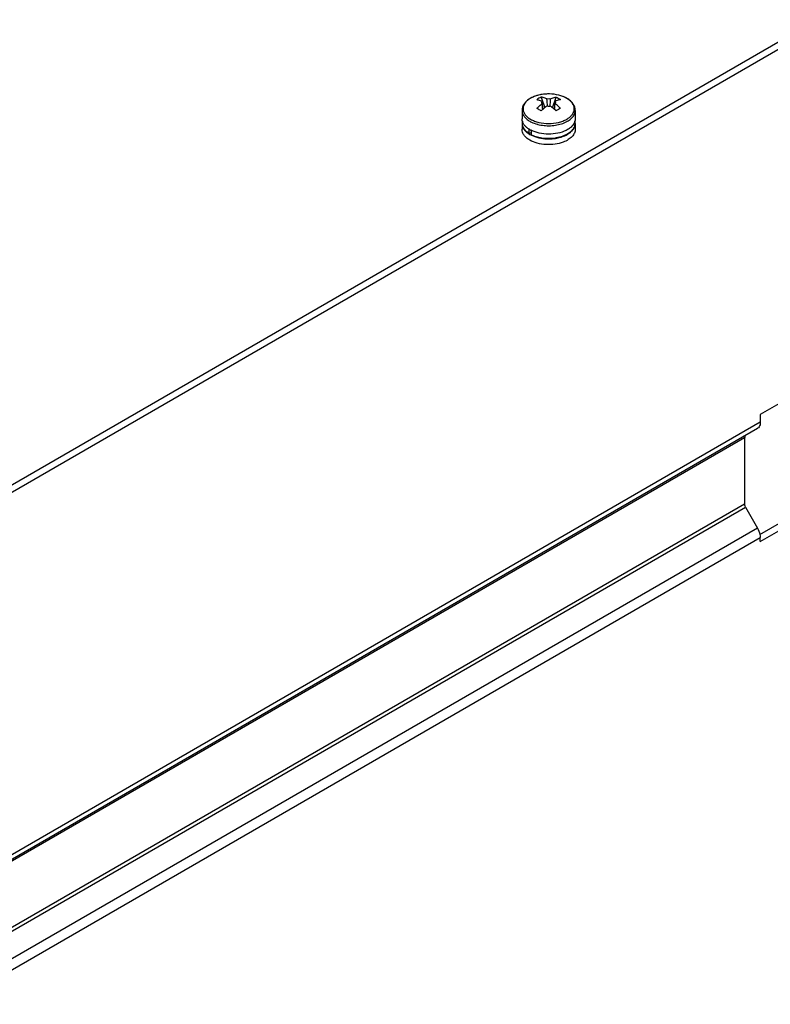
# Model space of a CAD drawing. Header units: millimetres. Extents: x 186 to 1445, y 622 to 1655.
# Tile 27 of 30: x 1066 to 1235, y 1074 to 1296. Entities that reach past the tile are written whole.
import ezdxf

# ---------------------------------------------------------------- set-up
doc = ezdxf.new("R2010")
doc.units = ezdxf.units.MM
doc.header["$LTSCALE"] = 148.057049
doc.layers.get('0').update_dxf_attribs({"linetype": 'CONTINUOUS'})

msp = doc.modelspace()

# ---------------------------------------------------------------- linework, layer by layer
at = {"color": 7, "linetype": 'CONTINUOUS'}
for p, q in [((989.59, 1148.26), (1245.56, 1296.04)), ((624.72, 935.97), (1246.97, 1295.22)), ((1183.42, 1278.6), (1184.24, 1276.21)), ((1185.27, 1279.3), (1185.06, 1279.3)), ((1185.96, 1276.21), (1186.79, 1278.6)), ((1183.69, 1277.12), (1183.65, 1277.63)), ((1186.52, 1277.12), (1186.55, 1277.63)), ((1179.1, 1275.61), (1179.1, 1273.71)), ((1191.1, 1275.61), (1191.1, 1273.71)), ((1179.1, 1272.65), (1179.1, 1271.34)), ((1179.2, 1273.09), (1179.2, 1272.65)), ((1191, 1273.19), (1191, 1272.65)), ((1191.1, 1272.65), (1191.1, 1271.34)), ((1180.71, 1270.38), (1180.71, 1271.38)), ((1180.71, 1270.38), (1181.17, 1270.64)), ((1181.17, 1271.13), (1181.17, 1270.11)), ((1254.04, 1219.29), (1232.83, 1207.04)), ((1232.83, 1205.31), (617.65, 850.14)), ((1232.83, 1207.04), (1232.83, 1205.31)), ((617.04, 848.77), (1232.22, 1203.95)), ((614.11, 846.71), (1229.29, 1201.88)), ((1229.29, 1201.88), (1229.29, 1186.85)), ((1232.76, 1180.05), (1252.63, 1191.53)), ((1232.83, 1178.46), (1254.04, 1190.71)), ((1229.29, 1186.85), (614.11, 831.67)), ((614.32, 830.98), (1229.5, 1186.15)), ((1229.5, 1186.15), (1232.21, 1181.46)), ((1232.21, 1181.46), (617.03, 826.29)), ((617.65, 824.2), (1232.83, 1179.37)), ((1232.83, 1178.46), (1232.83, 1179.37))]:
    msp.add_line(p, q, dxfattribs=at)
for centre, radius, start, end in [((1183.78, 1273.55), 5.51, 119.0065, 119.9972), ((1186.49, 1272.13), 7.16, 120.0294, 124.7118), ((1184.89, 1270.71), 8.57, 101.5666, 105.9939), ((1186.32, 1272.42), 6.82, 115.172, 120.0093), ((1185.05, 1269.86), 9.44, 95.3493, 101.5105), ((1185.1, 1269.41), 9.89, 90.2317, 95.363), ((2033.41, 1334.14), 850.6, 183.77, 183.88375), ((346.03, 1333.49), 841.34, 356.11741, 356.2324), ((1186.49, 1273.66), 5.38, 59.4214, 60.0014), ((1828.05, 1323), 646.03, 184.07333, 184.19068), ((1196.82, 1259.32), 19.03, 118.3282, 120.0319), ((1192.72, 1265.74), 13.48, 131.7404, 133.6591), ((1192.52, 1265.97), 13.18, 131.5865, 131.7365), ((1177.68, 1265.97), 13.18, 48.2641, 48.414), ((1177.48, 1265.74), 13.48, 46.3412, 48.2602), ((1198.31, 1256.72), 22.03, 120.0088, 121.5534), ((1181.23, 1272.63), 2.14, 165.0853, 165.6555), ((1181.27, 1273.74), 2.17, 195.812, 197.3804), ((1184.81, 1280.79), 8.62, 254.513, 255.5139), ((1188.97, 1273.73), 2.13, 345.1192, 345.7092), ((1183.76, 1276.29), 5.8, 240.0091, 241.778), ((1183.89, 1276.53), 6.08, 241.773, 242.9046), ((1183.94, 1276.64), 6.2, 242.9014, 243.0495), ((1185.43, 1277.71), 8.5, 284.1274, 287.5044), ((1185.48, 1277.43), 8.15, 285.4316, 287.7049), ((1187.01, 1274.26), 4.62, 304.7287, 307.6567), ((1186.95, 1274.42), 4.85, 303.8212, 306.8799), ((1185.1, 1279.53), 10.35, 265.1504, 274.5651)]:
    msp.add_arc(centre, radius, start, end, dxfattribs=at)
for points, knots in [([(1185.06, 1279.3), (1184.31, 1279.3), (1183.19, 1279.17), (1181.82, 1278.74), (1180.92, 1278.31), (1180.16, 1277.77), (1179.57, 1277.13), (1179.19, 1276.4), (1179.1, 1275.87), (1179.1, 1275.61)], [0, 0, 0, 0, 0.293749, 0.43251, 0.562499, 0.682797, 0.794111, 0.898765, 1, 1, 1, 1]), ([(1181.02, 1278.33), (1180.99, 1278.31), (1180.87, 1278.23), (1180.75, 1278.16), (1180.66, 1278.1)], [0, 0, 0, 0, 0.254436, 1, 1, 1, 1]), ([(1181.71, 1278.67), (1181.66, 1278.64), (1181.45, 1278.55), (1181.25, 1278.45), (1181.1, 1278.37)], [0, 0, 0, 0, 0.255871, 1, 1, 1, 1]), ([(1182.53, 1278.95), (1182.46, 1278.93), (1182.18, 1278.85), (1181.91, 1278.75), (1181.71, 1278.67)], [0, 0, 0, 0, 0.255495, 1, 1, 1, 1]), ([(1184.66, 1278.21), (1184.55, 1278.25), (1184.15, 1278.41), (1183.73, 1278.53), (1183.42, 1278.6)], [0, 0, 0, 0, 0.259932, 1, 1, 1, 1]), ([(1184.66, 1278.21), (1184.73, 1278.22), (1185.02, 1278.26), (1185.33, 1278.25), (1185.54, 1278.21)], [0, 0, 0, 0, 0.248584, 1, 1, 1, 1]), ([(1189.23, 1278.31), (1188.66, 1278.63), (1187.36, 1279.12), (1185.99, 1279.29), (1185.27, 1279.3)], [0, 0, 0, 0, 0.477958, 1, 1, 1, 1]), ([(1189.18, 1278.33), (1188.63, 1278.65), (1187.34, 1279.12), (1185.98, 1279.29), (1185.27, 1279.3)], [0, 0, 0, 0, 0.474467, 1, 1, 1, 1]), ([(1185.54, 1278.21), (1185.65, 1278.25), (1186.05, 1278.41), (1186.47, 1278.53), (1186.79, 1278.6)], [0, 0, 0, 0, 0.259932, 1, 1, 1, 1]), ([(1186.79, 1278.6), (1186.87, 1278.56), (1187.22, 1278.38), (1187.55, 1278.18), (1187.79, 1278.02)], [0, 0, 0, 0, 0.247146, 1, 1, 1, 1]), ([(1191.1, 1275.61), (1191.1, 1275.87), (1191.01, 1276.41), (1190.61, 1277.15), (1190.01, 1277.8), (1189.5, 1278.15), (1189.23, 1278.31)], [0, 0, 0, 0, 0.230815, 0.469707, 0.724316, 1, 1, 1, 1]), ([(1189.81, 1277.9), (1189.76, 1277.93), (1189.58, 1278.08), (1189.38, 1278.21), (1189.23, 1278.3)], [0, 0, 0, 0, 0.242161, 1, 1, 1, 1]), ([(1180.66, 1278.1), (1180.44, 1277.95), (1180.06, 1277.63), (1179.61, 1277.06), (1179.35, 1276.45), (1179.3, 1275.81), (1179.46, 1275.18), (1179.81, 1274.59), (1180.34, 1274.05), (1180.78, 1273.75), (1181.02, 1273.61)], [0, 0, 0, 0, 0.139726, 0.265415, 0.380136, 0.48952, 0.600741, 0.720413, 0.852909, 1, 1, 1, 1]), ([(1182.41, 1278.02), (1182.51, 1278), (1182.94, 1277.9), (1183.35, 1277.76), (1183.65, 1277.63)], [0, 0, 0, 0, 0.240489, 1, 1, 1, 1]), ([(1182.41, 1276.07), (1182.51, 1276.17), (1182.91, 1276.53), (1183.33, 1276.88), (1183.65, 1277.12)], [0, 0, 0, 0, 0.256197, 1, 1, 1, 1]), ([(1183.42, 1275.49), (1183.33, 1275.54), (1183, 1275.74), (1182.66, 1275.94), (1182.41, 1276.07)], [0, 0, 0, 0, 0.258905, 1, 1, 1, 1]), ([(1183.59, 1277.33), (1183.58, 1277.38), (1183.59, 1277.48), (1183.63, 1277.58), (1183.65, 1277.63)], [0, 0, 0, 0, 0.48989, 1, 1, 1, 1]), ([(1183.65, 1277.12), (1183.64, 1277.13), (1183.61, 1277.2), (1183.59, 1277.27), (1183.59, 1277.33)], [0, 0, 0, 0, 0.258575, 1, 1, 1, 1]), ([(1184.66, 1276.54), (1184.58, 1276.48), (1184.28, 1276.25), (1183.99, 1276.01), (1183.77, 1275.82)], [0, 0, 0, 0, 0.245334, 1, 1, 1, 1]), ([(1185.54, 1276.54), (1185.47, 1276.52), (1185.18, 1276.48), (1184.88, 1276.5), (1184.66, 1276.54)], [0, 0, 0, 0, 0.248585, 1, 1, 1, 1]), ([(1185.54, 1276.54), (1185.62, 1276.48), (1185.92, 1276.25), (1186.21, 1276.01), (1186.43, 1275.82)], [0, 0, 0, 0, 0.245334, 1, 1, 1, 1]), ([(1187.79, 1278.02), (1187.69, 1278), (1187.26, 1277.9), (1186.85, 1277.76), (1186.55, 1277.63)], [0, 0, 0, 0, 0.240489, 1, 1, 1, 1]), ([(1186.55, 1277.63), (1186.57, 1277.58), (1186.61, 1277.48), (1186.62, 1277.38), (1186.61, 1277.33)], [0, 0, 0, 0, 0.51011, 1, 1, 1, 1]), ([(1186.61, 1277.33), (1186.61, 1277.31), (1186.6, 1277.24), (1186.58, 1277.17), (1186.55, 1277.12)], [0, 0, 0, 0, 0.244105, 1, 1, 1, 1]), ([(1187.79, 1276.07), (1187.69, 1276.17), (1187.29, 1276.53), (1186.87, 1276.88), (1186.55, 1277.12)], [0, 0, 0, 0, 0.256196, 1, 1, 1, 1]), ([(1189.18, 1273.61), (1189.4, 1273.74), (1189.79, 1274), (1190.29, 1274.48), (1190.65, 1274.99), (1190.85, 1275.54), (1190.89, 1276.11), (1190.77, 1276.67), (1190.49, 1277.21), (1190.21, 1277.53), (1190.06, 1277.68)], [0, 0, 0, 0, 0.150085, 0.286831, 0.411377, 0.52671, 0.637664, 0.750119, 0.869581, 1, 1, 1, 1]), ([(1190.06, 1277.68), (1190.04, 1277.69), (1189.96, 1277.77), (1189.87, 1277.84), (1189.81, 1277.9)], [0, 0, 0, 0, 0.245762, 1, 1, 1, 1]), ([(1179.1, 1275.61), (1179.1, 1275.38), (1179.19, 1274.9), (1179.55, 1274.24), (1180.12, 1273.64), (1180.59, 1273.31), (1180.86, 1273.16)], [0, 0, 0, 0, 0.217771, 0.450952, 0.71019, 1, 1, 1, 1]), ([(1179.18, 1273.15), (1179.17, 1273.2), (1179.12, 1273.38), (1179.1, 1273.57), (1179.1, 1273.71)], [0, 0, 0, 0, 0.253097, 1, 1, 1, 1]), ([(1188.31, 1272.68), (1188.71, 1272.83), (1189.45, 1273.17), (1190.36, 1273.86), (1190.87, 1274.57), (1191.07, 1275.17), (1191.1, 1275.46), (1191.1, 1275.61)], [0, 0, 0, 0, 0.300145, 0.564036, 0.792801, 0.897957, 1, 1, 1, 1]), ([(1191.1, 1273.71), (1191.1, 1273.67), (1191.1, 1273.5), (1191.07, 1273.33), (1191.04, 1273.21)], [0, 0, 0, 0, 0.248605, 1, 1, 1, 1]), ([(1179.17, 1273.15), (1179.15, 1273.11), (1179.12, 1272.95), (1179.1, 1272.78), (1179.1, 1272.65)], [0, 0, 0, 0, 0.252546, 1, 1, 1, 1]), ([(1179.1, 1272.65), (1179.1, 1272.42), (1179.19, 1271.94), (1179.55, 1271.28), (1180.12, 1270.68), (1180.59, 1270.35), (1180.86, 1270.2)], [0, 0, 0, 0, 0.21777, 0.45095, 0.710189, 1, 1, 1, 1]), ([(1180.86, 1271.26), (1180.65, 1271.38), (1180.27, 1271.63), (1179.78, 1272.08), (1179.42, 1272.56), (1179.25, 1272.92), (1179.2, 1273.09)], [0, 0, 0, 0, 0.282338, 0.541724, 0.779587, 1, 1, 1, 1]), ([(1180.71, 1270.38), (1180.48, 1270.52), (1180.07, 1270.84), (1179.58, 1271.4), (1179.27, 1272.01), (1179.2, 1272.44), (1179.2, 1272.65)], [0, 0, 0, 0, 0.286551, 0.544642, 0.779153, 1, 1, 1, 1]), ([(1180.86, 1273.16), (1180.98, 1273.09), (1181.51, 1272.81), (1182.07, 1272.61), (1182.5, 1272.49)], [0, 0, 0, 0, 0.237022, 1, 1, 1, 1]), ([(1181.02, 1273.61), (1181.3, 1273.45), (1181.91, 1273.17), (1183.26, 1272.76), (1185.1, 1272.56), (1186.94, 1272.76), (1188.29, 1273.17), (1188.9, 1273.45), (1189.18, 1273.61)], [0, 0, 0, 0, 0.114244, 0.237512, 0.499964, 0.762438, 0.885727, 1, 1, 1, 1]), ([(1182.65, 1272.45), (1183.11, 1272.33), (1184.07, 1272.16), (1185.53, 1272.12), (1186.96, 1272.28), (1187.88, 1272.52), (1188.31, 1272.68)], [0, 0, 0, 0, 0.2493, 0.505844, 0.759372, 1, 1, 1, 1]), ([(1191.03, 1273.18), (1190.99, 1273.02), (1190.86, 1272.7), (1190.56, 1272.24), (1190.15, 1271.82), (1189.83, 1271.57), (1189.65, 1271.45)], [0, 0, 0, 0, 0.223618, 0.462344, 0.72045, 1, 1, 1, 1]), ([(1191, 1272.65), (1191, 1272.47), (1190.95, 1272.09), (1190.71, 1271.55), (1190.33, 1271.04), (1190.01, 1270.75), (1189.83, 1270.61)], [0, 0, 0, 0, 0.225848, 0.462673, 0.719041, 1, 1, 1, 1]), ([(1189.86, 1270.54), (1190.05, 1270.68), (1190.39, 1270.98), (1190.79, 1271.51), (1191.04, 1272.07), (1191.1, 1272.46), (1191.1, 1272.65)], [0, 0, 0, 0, 0.281823, 0.538443, 0.774907, 1, 1, 1, 1]), ([(1191.1, 1272.65), (1191.1, 1272.7), (1191.09, 1272.88), (1191.06, 1273.07), (1191.02, 1273.21)], [0, 0, 0, 0, 0.248273, 1, 1, 1, 1]), ([(1180.86, 1268.89), (1180.59, 1269.04), (1180.12, 1269.37), (1179.55, 1269.97), (1179.19, 1270.64), (1179.1, 1271.11), (1179.1, 1271.34)], [0, 0, 0, 0, 0.28981, 0.549049, 0.782229, 1, 1, 1, 1]), ([(1180.86, 1270.2), (1181.34, 1269.92), (1182.45, 1269.48), (1183.61, 1269.27), (1184.23, 1269.22)], [0, 0, 0, 0, 0.475378, 1, 1, 1, 1]), ([(1189.02, 1271.09), (1188.44, 1270.8), (1187.13, 1270.38), (1185.07, 1270.18), (1183.01, 1270.39), (1181.71, 1270.82), (1181.14, 1271.11)], [0, 0, 0, 0, 0.239805, 0.500629, 0.761112, 1, 1, 1, 1]), ([(1183.57, 1269.36), (1183.13, 1269.43), (1182.31, 1269.61), (1181.52, 1269.93), (1181.17, 1270.11)], [0, 0, 0, 0, 0.51917, 1, 1, 1, 1]), ([(1186.58, 1269.35), (1186.33, 1269.31), (1185.33, 1269.2), (1184.31, 1269.24), (1183.57, 1269.36)], [0, 0, 0, 0, 0.249128, 1, 1, 1, 1]), ([(1185.92, 1269.22), (1186.06, 1269.23), (1186.59, 1269.28), (1187.12, 1269.38), (1187.5, 1269.47)], [0, 0, 0, 0, 0.254428, 1, 1, 1, 1]), ([(1187.65, 1269.58), (1187.56, 1269.55), (1187.21, 1269.46), (1186.85, 1269.39), (1186.58, 1269.35)], [0, 0, 0, 0, 0.245666, 1, 1, 1, 1]), ([(1189.64, 1270.47), (1189.52, 1270.39), (1188.99, 1270.06), (1188.41, 1269.81), (1187.96, 1269.67)], [0, 0, 0, 0, 0.234385, 1, 1, 1, 1]), ([(1187.98, 1269.61), (1188.14, 1269.66), (1188.72, 1269.86), (1189.27, 1270.14), (1189.65, 1270.39)], [0, 0, 0, 0, 0.264764, 1, 1, 1, 1]), ([(1191.1, 1271.34), (1191.1, 1271.2), (1191.07, 1270.91), (1190.88, 1270.33), (1190.39, 1269.63), (1189.51, 1268.94), (1188.8, 1268.6), (1188.41, 1268.45)], [0, 0, 0, 0, 0.102551, 0.208113, 0.437168, 0.700616, 1, 1, 1, 1]), ([(1189.65, 1271.45), (1189.6, 1271.42), (1189.4, 1271.29), (1189.18, 1271.17), (1189.02, 1271.09)], [0, 0, 0, 0, 0.243022, 1, 1, 1, 1]), ([(1188.41, 1268.45), (1187.81, 1268.22), (1186.51, 1267.91), (1184.51, 1267.83), (1182.57, 1268.13), (1181.38, 1268.59), (1180.86, 1268.89)], [0, 0, 0, 0, 0.248545, 0.511185, 0.767866, 1, 1, 1, 1]), ([(1229.5, 1202.34), (1229.41, 1202.28), (1229.28, 1202.12), (1229.34, 1201.95), (1229.36, 1201.9)], [0, 0, 0, 0, 0.64458, 1, 1, 1, 1])]:
    msp.add_open_spline(points, degree=3, knots=knots, dxfattribs=at)
for points in [[(1183.77, 1275.82), (1183.74, 1276.25), (1183.72, 1276.69), (1183.69, 1277.12)], [(1186.43, 1275.82), (1186.46, 1276.25), (1186.49, 1276.69), (1186.52, 1277.12)], [(1186.45, 1275.8), (1186.49, 1276.24), (1186.52, 1276.68), (1186.55, 1277.12)], [(1232.83, 1205.31), (1232.83, 1204.95), (1232.76, 1204.56), (1232.55, 1204.26)], [(1232.55, 1204.26), (1232.46, 1204.13), (1232.35, 1204.02), (1232.22, 1203.95)], [(1229.29, 1186.85), (1229.29, 1186.63), (1229.35, 1186.37), (1229.52, 1186.23)], [(1232.21, 1181.46), (1232.46, 1181.02), (1232.65, 1180.55), (1232.76, 1180.05)], [(1232.76, 1180.05), (1232.8, 1179.83), (1232.83, 1179.6), (1232.83, 1179.37)]]:
    msp.add_open_spline(points, degree=3, dxfattribs=at)

doc.saveas('drawing.dxf')
